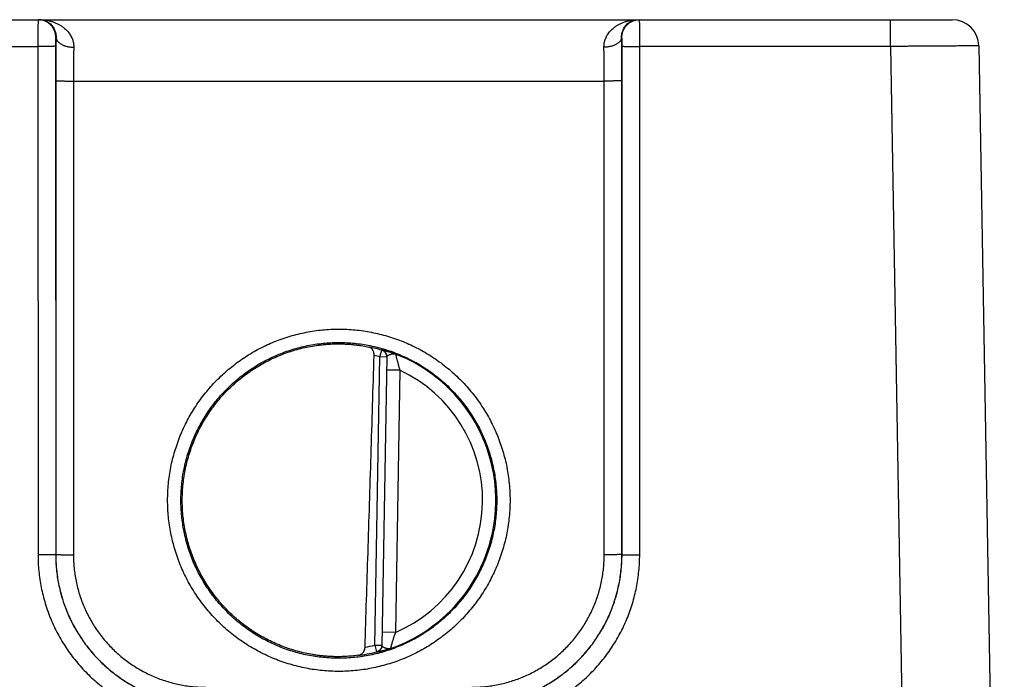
# Model space of a CAD drawing. Header units: inches. Extents: x 0 to 34, y 0 to 22.
# Tile 40 of 83: x 22.886 to 24, y 7.053 to 7.799. Entities that reach past the tile are written whole.
import ezdxf

# ---------------------------------------------------------------- set-up
doc = ezdxf.new("R2010")
doc.units = ezdxf.units.IN
doc.header["$LTSCALE"] = 1.87
doc.header["$MEASUREMENT"] = 0
doc.layers.get('0').update_dxf_attribs({"linetype": 'CONTINUOUS'})

msp = doc.modelspace()

# ---------------------------------------------------------------- linework, layer by layer
at = {"color": 7, "linetype": 'CONTINUOUS'}
for p, q in [((19.947, 7.7992), (23.941, 7.7992)), ((23.871, 7.769), (23.871, 7.7992)), ((22.927, 7.7792), (22.9266, 7.7792)), ((23.5673, 7.7792), (23.5669, 7.7792)), ((22.6574, 7.769), (22.9065, 7.769)), ((22.9065, 7.769), (22.9066, 7.1936)), ((22.9265, 7.7691), (22.9266, 7.1938)), ((23.5674, 7.1938), (23.5674, 7.7691)), ((23.871, 7.769), (23.5874, 7.769)), ((23.5874, 7.1936), (23.5874, 7.769)), ((23.871, 7.769), (23.8999, 6.1093)), ((23.971, 7.7697), (24, 6.1102)), ((22.9267, 7.73), (22.9266, 7.1939)), ((22.9467, 7.7298), (22.9466, 7.1937)), ((22.9467, 7.7298), (23.5472, 7.7298)), ((23.5473, 7.1937), (23.5472, 7.7298)), ((23.5673, 7.1939), (23.5672, 7.73)), ((23.2934, 7.4176), (23.2956, 7.4251)), ((23.2877, 7.0913), (23.2934, 7.4176)), ((23.3013, 7.4174), (23.2934, 7.4176)), ((23.3013, 7.4178), (23.2956, 7.0908)), ((23.316, 7.4024), (23.301, 7.4026)), ((23.316, 7.4024), (23.3109, 7.1057)), ((22.9266, 7.1938), (22.9266, 7.1939)), ((23.5674, 7.1938), (23.5673, 7.1939)), ((23.3109, 7.1057), (23.2959, 7.106)), ((23.2877, 7.0913), (23.2956, 7.0912)), ((23.2877, 7.0913), (23.2896, 7.0837))]:
    msp.add_line(p, q, dxfattribs=at)
for centre, radius, start, end in [((23.941, 7.7692), 0.03, 1, 89.9988), ((23.247, 7.2552), 0.1768, 74.0306, 78.9352), ((23.247, 7.2552), 0.1776, 289.2017, 68.7984), ((23.247, 7.2552), 0.1689, 74.0306, 76.3334), ((23.247, 7.2552), 0.1626, 293.1447, 64.8553), ((23.247, 7.2552), 0.1689, 280.096, 283.9697), ((23.247, 7.2552), 0.1768, 277.0061, 283.9694)]:
    msp.add_arc(centre, radius, start, end, dxfattribs=at)
for points, knots in [([(22.9066, 7.7992), (22.9066, 7.7992), (22.9067, 7.799), (22.9066, 7.7988), (22.9066, 7.7984), (22.9066, 7.7978), (22.9066, 7.7971), (22.9066, 7.7962), (22.9066, 7.7951), (22.9065, 7.7939), (22.9065, 7.7925), (22.9065, 7.7911), (22.9065, 7.7895), (22.9065, 7.7878), (22.9065, 7.7859), (22.9065, 7.784), (22.9065, 7.782), (22.9065, 7.7799), (22.9065, 7.7778), (22.9065, 7.7756), (22.9065, 7.7734), (22.9065, 7.7712), (22.9065, 7.7697), (22.9065, 7.769)], [0, 0, 0, 0, 0.002841, 0.011256, 0.025216, 0.044644, 0.069431, 0.09944, 0.1345, 0.174412, 0.218948, 0.267855, 0.320861, 0.377665, 0.437941, 0.501349, 0.567523, 0.636074, 0.706592, 0.778665, 0.851874, 0.925794, 1, 1, 1, 1]), ([(22.9083, 7.7992), (22.9092, 7.7992), (22.9111, 7.7991), (22.9138, 7.7984), (22.9163, 7.7974), (22.9186, 7.796), (22.9207, 7.7944), (22.9224, 7.7926), (22.9238, 7.7907), (22.9249, 7.7887), (22.9258, 7.7867), (22.9264, 7.7848), (22.9268, 7.7829), (22.927, 7.781), (22.927, 7.7798), (22.927, 7.7792)], [0, 0, 0, 0, 0.092105, 0.183428, 0.273279, 0.360839, 0.445541, 0.527002, 0.604974, 0.679332, 0.750122, 0.817362, 0.881198, 0.941935, 1, 1, 1, 1]), ([(22.9083, 7.7992), (22.9096, 7.7992), (22.9122, 7.7991), (22.9162, 7.7986), (22.9199, 7.7978), (22.9235, 7.7968), (22.9269, 7.7955), (22.93, 7.7939), (22.9329, 7.7923), (22.9355, 7.7904), (22.9377, 7.7885), (22.9397, 7.7865), (22.9414, 7.7844), (22.9429, 7.7823), (22.9441, 7.7802), (22.9451, 7.7781), (22.9458, 7.7761), (22.9464, 7.774), (22.9467, 7.772), (22.947, 7.7701), (22.947, 7.7687), (22.947, 7.7681)], [0, 0, 0, 0, 0.07228, 0.143787, 0.213996, 0.282318, 0.348216, 0.411362, 0.471542, 0.528698, 0.582827, 0.634063, 0.682545, 0.728496, 0.772137, 0.813718, 0.85351, 0.891754, 0.928719, 0.964695, 1, 1, 1, 1]), ([(22.9266, 7.7792), (22.9266, 7.7798), (22.9266, 7.7809), (22.9264, 7.7825), (22.926, 7.7841), (22.9256, 7.7857), (22.925, 7.7873), (22.9242, 7.7887), (22.9234, 7.7902), (22.9224, 7.7915), (22.9214, 7.7928), (22.9202, 7.7939), (22.9189, 7.795), (22.9176, 7.796), (22.9162, 7.7968), (22.9147, 7.7975), (22.9131, 7.7982), (22.9116, 7.7986), (22.9099, 7.799), (22.9088, 7.7991), (22.9083, 7.7991)], [0, 0, 0, 0, 0.055558, 0.111115, 0.166673, 0.222231, 0.277789, 0.333347, 0.388904, 0.444461, 0.500018, 0.555574, 0.611129, 0.666684, 0.722238, 0.777791, 0.833344, 0.888896, 0.944448, 1, 1, 1, 1]), ([(23.5469, 7.7681), (23.5469, 7.7687), (23.547, 7.7701), (23.5472, 7.772), (23.5475, 7.774), (23.5481, 7.7761), (23.5489, 7.7781), (23.5498, 7.7802), (23.551, 7.7823), (23.5525, 7.7844), (23.5542, 7.7865), (23.5562, 7.7885), (23.5584, 7.7904), (23.561, 7.7923), (23.5639, 7.7939), (23.567, 7.7955), (23.5704, 7.7968), (23.574, 7.7978), (23.5778, 7.7986), (23.5817, 7.7991), (23.5843, 7.7992), (23.5856, 7.7992)], [0, 0, 0, 0, 0.035306, 0.071281, 0.108246, 0.14649, 0.186282, 0.227863, 0.271504, 0.317455, 0.365937, 0.417172, 0.471302, 0.528457, 0.588637, 0.651783, 0.717681, 0.786003, 0.856212, 0.92772, 1, 1, 1, 1]), ([(23.5669, 7.7792), (23.5669, 7.7798), (23.5669, 7.781), (23.5671, 7.7829), (23.5675, 7.7848), (23.5681, 7.7867), (23.569, 7.7887), (23.5701, 7.7907), (23.5715, 7.7926), (23.5732, 7.7944), (23.5753, 7.796), (23.5776, 7.7974), (23.5801, 7.7984), (23.5828, 7.7991), (23.5847, 7.7992), (23.5856, 7.7992)], [0, 0, 0, 0, 0.058065, 0.118803, 0.182638, 0.249878, 0.320668, 0.395026, 0.472997, 0.554458, 0.63916, 0.72672, 0.816572, 0.907894, 1, 1, 1, 1]), ([(23.5673, 7.7792), (23.5673, 7.7798), (23.5673, 7.7809), (23.5675, 7.7825), (23.5679, 7.7841), (23.5683, 7.7857), (23.5689, 7.7873), (23.5697, 7.7887), (23.5705, 7.7902), (23.5715, 7.7915), (23.5725, 7.7928), (23.5737, 7.7939), (23.575, 7.795), (23.5763, 7.796), (23.5777, 7.7968), (23.5792, 7.7975), (23.5808, 7.7982), (23.5824, 7.7986), (23.584, 7.799), (23.5851, 7.7991), (23.5856, 7.7991)], [0, 0, 0, 0, 0.055559, 0.111119, 0.166678, 0.222237, 0.277795, 0.333353, 0.38891, 0.444467, 0.500023, 0.555578, 0.611133, 0.666687, 0.72224, 0.777793, 0.833345, 0.888897, 0.944449, 1, 1, 1, 1]), ([(23.5874, 7.769), (23.5874, 7.7697), (23.5874, 7.7712), (23.5874, 7.7734), (23.5874, 7.7757), (23.5874, 7.7778), (23.5874, 7.78), (23.5874, 7.782), (23.5874, 7.784), (23.5874, 7.786), (23.5874, 7.7878), (23.5874, 7.7895), (23.5874, 7.7911), (23.5874, 7.7926), (23.5874, 7.7939), (23.5874, 7.7951), (23.5873, 7.7962), (23.5873, 7.7971), (23.5873, 7.7978), (23.5873, 7.7984), (23.5873, 7.7988), (23.5873, 7.799), (23.5873, 7.7992), (23.5873, 7.7992)], [0, 0, 0, 0, 0.074565, 0.148756, 0.222148, 0.29433, 0.364895, 0.433448, 0.499599, 0.562969, 0.623196, 0.679943, 0.732891, 0.781739, 0.826208, 0.866047, 0.901028, 0.930949, 0.955641, 0.97497, 0.988839, 0.997187, 1, 1, 1, 1]), ([(22.9266, 7.7792), (22.9266, 7.7792), (22.9266, 7.7791), (22.9266, 7.779), (22.9266, 7.7787), (22.9266, 7.7784), (22.9266, 7.778), (22.9265, 7.7775), (22.9265, 7.7769), (22.9265, 7.7762), (22.9265, 7.7755), (22.9265, 7.7747), (22.9265, 7.7738), (22.9265, 7.7729), (22.9265, 7.772), (22.9265, 7.7711), (22.9265, 7.7701), (22.9265, 7.7694), (22.9265, 7.7691)], [0, 0, 0, 0, 0.004957, 0.019213, 0.043001, 0.076204, 0.118503, 0.169301, 0.228038, 0.294208, 0.367195, 0.446353, 0.531001, 0.620242, 0.712959, 0.807967, 0.90404, 1, 1, 1, 1]), ([(22.927, 7.7792), (22.927, 7.7778), (22.9269, 7.7748), (22.9269, 7.7702), (22.9269, 7.7655), (22.9268, 7.7607), (22.9268, 7.7557), (22.9268, 7.7506), (22.9267, 7.7455), (22.9267, 7.7403), (22.9267, 7.7352), (22.9267, 7.7317), (22.9267, 7.73)], [0, 0, 0, 0, 0.08863, 0.18116, 0.27715, 0.3761, 0.477469, 0.580686, 0.685155, 0.790267, 0.895417, 1, 1, 1, 1]), ([(22.927, 7.7792), (22.927, 7.7789), (22.9271, 7.7782), (22.9273, 7.7773), (22.9277, 7.7763), (22.9283, 7.7754), (22.9289, 7.7745), (22.9298, 7.7737), (22.9307, 7.7729), (22.9318, 7.7721), (22.933, 7.7714), (22.9342, 7.7707), (22.9356, 7.7701), (22.9371, 7.7696), (22.9386, 7.7692), (22.9402, 7.7688), (22.9419, 7.7685), (22.9435, 7.7683), (22.9453, 7.7681), (22.9464, 7.7681), (22.947, 7.7681)], [0, 0, 0, 0, 0.038863, 0.078512, 0.119518, 0.162361, 0.207409, 0.254921, 0.305046, 0.357844, 0.413287, 0.471282, 0.531674, 0.594258, 0.658788, 0.724984, 0.792539, 0.861124, 0.930396, 1, 1, 1, 1]), ([(23.5669, 7.7792), (23.5669, 7.7789), (23.5668, 7.7782), (23.5666, 7.7773), (23.5662, 7.7763), (23.5657, 7.7754), (23.565, 7.7745), (23.5641, 7.7737), (23.5632, 7.7729), (23.5621, 7.7721), (23.561, 7.7714), (23.5597, 7.7707), (23.5583, 7.7701), (23.5568, 7.7696), (23.5553, 7.7692), (23.5537, 7.7688), (23.5521, 7.7685), (23.5504, 7.7683), (23.5487, 7.7681), (23.5475, 7.7681), (23.5469, 7.7681)], [0, 0, 0, 0, 0.038864, 0.078514, 0.119521, 0.162365, 0.207415, 0.254927, 0.305054, 0.357852, 0.413296, 0.471291, 0.531683, 0.594266, 0.658795, 0.72499, 0.792544, 0.861128, 0.930398, 1, 1, 1, 1]), ([(23.5672, 7.73), (23.5672, 7.7317), (23.5672, 7.7352), (23.5672, 7.7403), (23.5672, 7.7455), (23.5671, 7.7506), (23.5671, 7.7557), (23.5671, 7.7607), (23.5671, 7.7655), (23.567, 7.7702), (23.567, 7.7748), (23.5669, 7.7778), (23.5669, 7.7792)], [0, 0, 0, 0, 0.104593, 0.209746, 0.314859, 0.419327, 0.522541, 0.623906, 0.722853, 0.818841, 0.91137, 1, 1, 1, 1]), ([(23.5674, 7.7691), (23.5674, 7.7694), (23.5674, 7.7701), (23.5674, 7.7711), (23.5674, 7.772), (23.5674, 7.773), (23.5674, 7.7739), (23.5674, 7.7747), (23.5674, 7.7755), (23.5674, 7.7762), (23.5674, 7.7769), (23.5674, 7.7775), (23.5674, 7.778), (23.5673, 7.7784), (23.5673, 7.7787), (23.5673, 7.779), (23.5673, 7.7791), (23.5673, 7.7792), (23.5673, 7.7792)], [0, 0, 0, 0, 0.096056, 0.192315, 0.287535, 0.380446, 0.469795, 0.554453, 0.633577, 0.706483, 0.772582, 0.831261, 0.881924, 0.924059, 0.957152, 0.98084, 0.995052, 1, 1, 1, 1]), ([(22.9265, 7.7691), (22.9264, 7.7691), (22.9263, 7.7691), (22.9261, 7.7691), (22.9257, 7.7691), (22.9251, 7.7691), (22.9244, 7.7691), (22.9236, 7.769), (22.9227, 7.769), (22.9216, 7.769), (22.9205, 7.769), (22.9192, 7.769), (22.9178, 7.769), (22.9163, 7.769), (22.9148, 7.769), (22.9132, 7.769), (22.9116, 7.769), (22.9099, 7.769), (22.9082, 7.769), (22.907, 7.769), (22.9065, 7.769)], [0, 0, 0, 0, 0.005279, 0.017929, 0.037878, 0.064985, 0.099047, 0.139813, 0.18698, 0.240196, 0.299067, 0.363154, 0.43198, 0.505033, 0.581769, 0.661618, 0.743985, 0.828258, 0.913808, 1, 1, 1, 1]), ([(22.947, 7.7681), (22.947, 7.767), (22.9469, 7.7646), (22.9469, 7.7611), (22.9468, 7.7574), (22.9468, 7.7536), (22.9468, 7.7498), (22.9468, 7.7459), (22.9467, 7.7419), (22.9467, 7.7379), (22.9467, 7.7339), (22.9467, 7.7312), (22.9467, 7.7298)], [0, 0, 0, 0, 0.089899, 0.182928, 0.278758, 0.377065, 0.477519, 0.579783, 0.683514, 0.788363, 0.893979, 1, 1, 1, 1]), ([(23.5472, 7.7298), (23.5472, 7.7312), (23.5472, 7.7339), (23.5472, 7.7379), (23.5472, 7.7419), (23.5471, 7.7459), (23.5471, 7.7498), (23.5471, 7.7536), (23.5471, 7.7574), (23.547, 7.7611), (23.547, 7.7646), (23.5469, 7.767), (23.5469, 7.7681)], [0, 0, 0, 0, 0.106021, 0.211637, 0.316486, 0.420217, 0.522481, 0.622935, 0.721242, 0.817073, 0.910102, 1, 1, 1, 1]), ([(23.5674, 7.7691), (23.5675, 7.7691), (23.5676, 7.7691), (23.5678, 7.7691), (23.5682, 7.7691), (23.5688, 7.7691), (23.5695, 7.7691), (23.5703, 7.769), (23.5712, 7.769), (23.5723, 7.769), (23.5735, 7.769), (23.5747, 7.769), (23.5761, 7.769), (23.5776, 7.769), (23.5791, 7.769), (23.5807, 7.769), (23.5823, 7.769), (23.584, 7.769), (23.5857, 7.769), (23.5869, 7.769), (23.5874, 7.769)], [0, 0, 0, 0, 0.005279, 0.017928, 0.037876, 0.064981, 0.099043, 0.139808, 0.186974, 0.24019, 0.299061, 0.363148, 0.431974, 0.505028, 0.581765, 0.661615, 0.743983, 0.828256, 0.913807, 1, 1, 1, 1]), ([(23.971, 7.7697), (23.971, 7.7697), (23.9707, 7.7698), (23.9703, 7.7697), (23.9694, 7.7697), (23.9684, 7.7697), (23.967, 7.7696), (23.9653, 7.7696), (23.9633, 7.7696), (23.961, 7.7696), (23.9584, 7.7695), (23.9556, 7.7695), (23.9524, 7.7695), (23.9491, 7.7695), (23.9455, 7.7694), (23.9416, 7.7694), (23.9375, 7.7694), (23.9333, 7.7693), (23.9288, 7.7693), (23.9241, 7.7693), (23.9193, 7.7692), (23.9143, 7.7692), (23.9092, 7.7692), (23.904, 7.7691), (23.8986, 7.7691), (23.8932, 7.7691), (23.8877, 7.769), (23.8822, 7.769), (23.8766, 7.769), (23.8728, 7.769), (23.871, 7.769)], [0, 0, 0, 0, 0.00158, 0.006301, 0.014153, 0.025111, 0.03914, 0.056194, 0.07622, 0.099153, 0.124918, 0.153429, 0.18459, 0.218302, 0.254459, 0.292949, 0.333656, 0.376457, 0.421225, 0.467825, 0.516116, 0.565942, 0.617145, 0.669558, 0.723016, 0.777353, 0.832397, 0.887976, 0.943907, 1, 1, 1, 1]), ([(22.9267, 7.73), (22.9268, 7.73), (22.9269, 7.73), (22.9271, 7.73), (22.9275, 7.73), (22.9281, 7.7299), (22.9287, 7.7299), (22.9296, 7.7299), (22.9305, 7.7299), (22.9316, 7.7299), (22.9327, 7.7299), (22.934, 7.7299), (22.9354, 7.7299), (22.9368, 7.7298), (22.9384, 7.7298), (22.94, 7.7298), (22.9416, 7.7298), (22.9433, 7.7298), (22.945, 7.7298), (22.9461, 7.7298), (22.9467, 7.7298)], [0, 0, 0, 0, 0.005279, 0.017929, 0.03788, 0.064987, 0.099051, 0.139818, 0.186986, 0.240204, 0.299075, 0.363163, 0.431989, 0.505041, 0.581777, 0.661625, 0.743991, 0.828261, 0.91381, 1, 1, 1, 1]), ([(23.5672, 7.73), (23.5672, 7.73), (23.567, 7.73), (23.5668, 7.73), (23.5664, 7.73), (23.5658, 7.7299), (23.5652, 7.7299), (23.5644, 7.7299), (23.5634, 7.7299), (23.5624, 7.7299), (23.5612, 7.7299), (23.5599, 7.7299), (23.5585, 7.7299), (23.5571, 7.7298), (23.5555, 7.7298), (23.5539, 7.7298), (23.5523, 7.7298), (23.5506, 7.7298), (23.5489, 7.7298), (23.5478, 7.7298), (23.5472, 7.7298)], [0, 0, 0, 0, 0.005279, 0.017929, 0.03788, 0.064987, 0.099051, 0.139818, 0.186986, 0.240204, 0.299075, 0.363162, 0.431988, 0.505041, 0.581777, 0.661625, 0.74399, 0.828261, 0.91381, 1, 1, 1, 1]), ([(23.247, 7.0616), (23.2439, 7.0616), (23.2377, 7.0618), (23.2284, 7.0624), (23.2192, 7.0635), (23.21, 7.0651), (23.2008, 7.0671), (23.1918, 7.0696), (23.1828, 7.0724), (23.1741, 7.0758), (23.1655, 7.0795), (23.1571, 7.0836), (23.1489, 7.0882), (23.1409, 7.0931), (23.1332, 7.0984), (23.1257, 7.1041), (23.1186, 7.1102), (23.1117, 7.1165), (23.1052, 7.1232), (23.0989, 7.1303), (23.0931, 7.1376), (23.0875, 7.1451), (23.0824, 7.153), (23.0776, 7.1611), (23.0733, 7.1693), (23.0693, 7.1778), (23.0658, 7.1865), (23.0627, 7.1954), (23.06, 7.2043), (23.0578, 7.2134), (23.0559, 7.2226), (23.0546, 7.2319), (23.0537, 7.2412), (23.0532, 7.2506), (23.0532, 7.26), (23.0537, 7.2693), (23.0546, 7.2787), (23.0559, 7.288), (23.0577, 7.2972), (23.06, 7.3063), (23.0627, 7.3152), (23.0658, 7.3241), (23.0693, 7.3328), (23.0733, 7.3413), (23.0776, 7.3496), (23.0824, 7.3576), (23.0875, 7.3655), (23.093, 7.3731), (23.0989, 7.3804), (23.1051, 7.3874), (23.1117, 7.3941), (23.1186, 7.4005), (23.1257, 7.4065), (23.1332, 7.4122), (23.1409, 7.4175), (23.1489, 7.4224), (23.1571, 7.427), (23.1655, 7.4311), (23.1741, 7.4349), (23.1828, 7.4382), (23.1917, 7.4411), (23.2008, 7.4435), (23.2099, 7.4455), (23.2192, 7.4471), (23.2284, 7.4482), (23.2377, 7.4489), (23.2439, 7.449), (23.247, 7.449)], [0, 0, 0, 0, 0.015204, 0.030471, 0.045789, 0.061145, 0.076528, 0.091928, 0.107335, 0.122738, 0.138133, 0.153523, 0.168912, 0.184305, 0.199703, 0.215104, 0.230506, 0.245906, 0.261305, 0.276703, 0.2921, 0.307498, 0.322897, 0.338296, 0.353694, 0.369093, 0.38449, 0.399888, 0.415286, 0.430683, 0.446081, 0.461479, 0.476878, 0.492276, 0.507675, 0.523074, 0.538473, 0.553871, 0.56927, 0.584669, 0.600067, 0.615466, 0.630865, 0.646263, 0.661662, 0.677061, 0.69246, 0.707858, 0.723255, 0.738653, 0.754052, 0.769452, 0.784854, 0.800255, 0.815653, 0.831045, 0.846434, 0.861823, 0.877219, 0.892626, 0.908038, 0.923445, 0.938835, 0.954197, 0.969521, 0.984793, 1, 1, 1, 1]), ([(23.247, 7.449), (23.25, 7.449), (23.2562, 7.4489), (23.2655, 7.4482), (23.2747, 7.4471), (23.284, 7.4455), (23.2931, 7.4435), (23.3021, 7.4411), (23.3111, 7.4382), (23.3198, 7.4349), (23.3284, 7.4311), (23.3368, 7.427), (23.345, 7.4224), (23.353, 7.4175), (23.3607, 7.4122), (23.3682, 7.4065), (23.3753, 7.4005), (23.3822, 7.3941), (23.3888, 7.3874), (23.395, 7.3804), (23.4009, 7.3731), (23.4064, 7.3655), (23.4115, 7.3577), (23.4163, 7.3496), (23.4206, 7.3413), (23.4246, 7.3328), (23.4281, 7.3241), (23.4312, 7.3153), (23.4339, 7.3063), (23.4362, 7.2972), (23.438, 7.288), (23.4393, 7.2787), (23.4402, 7.2694), (23.4407, 7.26), (23.4407, 7.2506), (23.4402, 7.2413), (23.4393, 7.2319), (23.438, 7.2227), (23.4362, 7.2135), (23.4339, 7.2044), (23.4312, 7.1954), (23.4281, 7.1866), (23.4246, 7.1779), (23.4206, 7.1694), (23.4163, 7.1611), (23.4115, 7.153), (23.4064, 7.1452), (23.4009, 7.1376), (23.395, 7.1303), (23.3888, 7.1233), (23.3822, 7.1166), (23.3754, 7.1102), (23.3682, 7.1041), (23.3607, 7.0985), (23.353, 7.0931), (23.345, 7.0882), (23.3369, 7.0837), (23.3285, 7.0795), (23.3199, 7.0758), (23.3111, 7.0725), (23.3022, 7.0696), (23.2931, 7.0671), (23.284, 7.0651), (23.2747, 7.0635), (23.2655, 7.0624), (23.2562, 7.0618), (23.25, 7.0616), (23.247, 7.0616)], [0, 0, 0, 0, 0.015204, 0.030471, 0.045789, 0.061145, 0.076528, 0.091928, 0.107335, 0.122739, 0.138133, 0.153523, 0.168912, 0.184305, 0.199703, 0.215105, 0.230506, 0.245907, 0.261305, 0.276703, 0.2921, 0.307498, 0.322897, 0.338296, 0.353695, 0.369093, 0.384491, 0.399888, 0.415286, 0.430683, 0.446081, 0.461479, 0.476878, 0.492276, 0.507675, 0.523074, 0.538473, 0.553871, 0.56927, 0.584669, 0.600067, 0.615466, 0.630865, 0.646263, 0.661662, 0.677061, 0.69246, 0.707858, 0.723255, 0.738653, 0.754051, 0.769452, 0.784854, 0.800255, 0.815653, 0.831045, 0.846433, 0.861823, 0.877219, 0.892626, 0.908038, 0.923445, 0.938835, 0.954197, 0.969521, 0.984793, 1, 1, 1, 1]), ([(23.247, 7.0765), (23.244, 7.0765), (23.238, 7.0766), (23.2291, 7.0773), (23.2203, 7.0784), (23.2115, 7.0799), (23.2028, 7.0819), (23.1942, 7.0843), (23.1858, 7.0872), (23.1775, 7.0904), (23.1694, 7.0941), (23.1614, 7.0982), (23.1537, 7.1026), (23.1462, 7.1075), (23.139, 7.1127), (23.132, 7.1182), (23.1253, 7.1241), (23.119, 7.1304), (23.1129, 7.1369), (23.1072, 7.1437), (23.1018, 7.1508), (23.0968, 7.1582), (23.0921, 7.1658), (23.0879, 7.1736), (23.084, 7.1816), (23.0805, 7.1898), (23.0775, 7.1982), (23.0749, 7.2067), (23.0727, 7.2153), (23.0709, 7.2241), (23.0696, 7.2329), (23.0687, 7.2417), (23.0682, 7.2506), (23.0682, 7.2595), (23.0687, 7.2684), (23.0695, 7.2773), (23.0709, 7.2861), (23.0726, 7.2949), (23.0748, 7.3035), (23.0774, 7.312), (23.0805, 7.3204), (23.0839, 7.3286), (23.0878, 7.3366), (23.0921, 7.3445), (23.0967, 7.3521), (23.1017, 7.3595), (23.1071, 7.3666), (23.1128, 7.3734), (23.1189, 7.3799), (23.1253, 7.3862), (23.132, 7.3921), (23.1389, 7.3976), (23.1462, 7.4029), (23.1537, 7.4077), (23.1614, 7.4122), (23.1693, 7.4162), (23.1775, 7.4199), (23.1858, 7.4232), (23.1942, 7.426), (23.2028, 7.4284), (23.2115, 7.4304), (23.2203, 7.432), (23.2291, 7.4331), (23.238, 7.4337), (23.244, 7.4339), (23.247, 7.4339)], [0, 0, 0, 0, 0.015878, 0.031758, 0.047638, 0.063516, 0.079392, 0.095267, 0.111143, 0.12702, 0.142898, 0.158776, 0.174652, 0.190525, 0.206397, 0.222266, 0.238135, 0.254003, 0.269871, 0.285737, 0.301602, 0.317466, 0.333328, 0.349189, 0.365048, 0.380905, 0.396762, 0.412618, 0.428474, 0.444331, 0.460189, 0.476048, 0.491909, 0.507771, 0.523635, 0.5395, 0.555366, 0.571233, 0.587102, 0.602972, 0.618843, 0.634715, 0.650588, 0.666463, 0.682338, 0.698215, 0.714093, 0.729972, 0.745852, 0.761733, 0.777615, 0.793497, 0.80938, 0.825264, 0.84115, 0.857036, 0.872923, 0.888809, 0.904694, 0.920578, 0.936462, 0.952347, 0.968233, 0.984118, 1, 1, 1, 1]), ([(23.2235, 7.4309), (23.2249, 7.431), (23.2275, 7.4313), (23.2314, 7.4317), (23.2354, 7.432), (23.2393, 7.4322), (23.2431, 7.4323), (23.2457, 7.4324), (23.247, 7.4323)], [0, 0, 0, 0, 0.170011, 0.338814, 0.506317, 0.67242, 0.83702, 1, 1, 1, 1]), ([(23.247, 7.4339), (23.2499, 7.4339), (23.2559, 7.4337), (23.2648, 7.4331), (23.2736, 7.432), (23.2824, 7.4304), (23.2911, 7.4284), (23.2997, 7.426), (23.3081, 7.4232), (23.3164, 7.4199), (23.3245, 7.4162), (23.3325, 7.4122), (23.3402, 7.4077), (23.3477, 7.4029), (23.3549, 7.3977), (23.3619, 7.3921), (23.3686, 7.3862), (23.375, 7.38), (23.381, 7.3735), (23.3867, 7.3666), (23.3921, 7.3595), (23.3971, 7.3522), (23.4018, 7.3446), (23.406, 7.3368), (23.4099, 7.3287), (23.4134, 7.3205), (23.4164, 7.3122), (23.419, 7.3036), (23.4212, 7.295), (23.423, 7.2863), (23.4243, 7.2775), (23.4252, 7.2686), (23.4257, 7.2597), (23.4257, 7.2508), (23.4252, 7.2419), (23.4244, 7.2331), (23.423, 7.2242), (23.4213, 7.2155), (23.4191, 7.2069), (23.4165, 7.1984), (23.4134, 7.19), (23.41, 7.1818), (23.4061, 7.1737), (23.4018, 7.1659), (23.3972, 7.1583), (23.3922, 7.1509), (23.3868, 7.1438), (23.3811, 7.137), (23.375, 7.1304), (23.3686, 7.1242), (23.3619, 7.1183), (23.355, 7.1127), (23.3477, 7.1075), (23.3402, 7.1027), (23.3325, 7.0982), (23.3246, 7.0941), (23.3164, 7.0905), (23.3081, 7.0872), (23.2997, 7.0844), (23.2911, 7.0819), (23.2824, 7.08), (23.2736, 7.0784), (23.2648, 7.0773), (23.2559, 7.0766), (23.2499, 7.0765), (23.247, 7.0765)], [0, 0, 0, 0, 0.015878, 0.031758, 0.047638, 0.063516, 0.079392, 0.095268, 0.111143, 0.127021, 0.142899, 0.158776, 0.174652, 0.190526, 0.206397, 0.222266, 0.238135, 0.254003, 0.269871, 0.285738, 0.301603, 0.317466, 0.333328, 0.349189, 0.365048, 0.380905, 0.396762, 0.412618, 0.428474, 0.444331, 0.460189, 0.476048, 0.491908, 0.507771, 0.523634, 0.539499, 0.555365, 0.571233, 0.587101, 0.602971, 0.618842, 0.634715, 0.650588, 0.666462, 0.682338, 0.698215, 0.714093, 0.729972, 0.745852, 0.761733, 0.777615, 0.793497, 0.80938, 0.825264, 0.84115, 0.857037, 0.872923, 0.888809, 0.904694, 0.920578, 0.936462, 0.952347, 0.968233, 0.984118, 1, 1, 1, 1]), ([(23.247, 7.4323), (23.2483, 7.4323), (23.2511, 7.4323), (23.2552, 7.4321), (23.2592, 7.4319), (23.2631, 7.4315), (23.2669, 7.4311), (23.2706, 7.4306), (23.2742, 7.43), (23.2776, 7.4294), (23.2798, 7.4289), (23.2809, 7.4287)], [0, 0, 0, 0, 0.121209, 0.240732, 0.358296, 0.473537, 0.586145, 0.695604, 0.801462, 0.903097, 1, 1, 1, 1]), ([(23.2174, 7.0806), (23.2145, 7.0811), (23.2087, 7.0822), (23.2002, 7.0843), (23.1917, 7.0869), (23.1834, 7.0898), (23.1752, 7.0932), (23.1672, 7.097), (23.1595, 7.1012), (23.1519, 7.1057), (23.1445, 7.1106), (23.1375, 7.1159), (23.1307, 7.1215), (23.1241, 7.1275), (23.1179, 7.1338), (23.112, 7.1404), (23.1065, 7.1472), (23.1013, 7.1544), (23.0964, 7.1618), (23.0919, 7.1694), (23.0879, 7.1772), (23.0842, 7.1852), (23.0809, 7.1934), (23.078, 7.2018), (23.0755, 7.2103), (23.0735, 7.2189), (23.0719, 7.2276), (23.0708, 7.2363), (23.07, 7.2451), (23.0697, 7.2539), (23.0699, 7.2628), (23.0705, 7.2716), (23.0715, 7.2804), (23.073, 7.2891), (23.0749, 7.2977), (23.0772, 7.3062), (23.08, 7.3146), (23.0831, 7.3229), (23.0867, 7.3309), (23.0907, 7.3388), (23.095, 7.3465), (23.0998, 7.354), (23.1049, 7.3612), (23.1103, 7.3681), (23.1161, 7.3748), (23.1222, 7.3812), (23.1287, 7.3872), (23.1354, 7.393), (23.1424, 7.3983), (23.1497, 7.4034), (23.1572, 7.408), (23.1649, 7.4123), (23.1728, 7.4162), (23.1809, 7.4197), (23.1892, 7.4228), (23.1976, 7.4255), (23.2062, 7.4277), (23.2148, 7.4295), (23.2206, 7.4305), (23.2235, 7.4309)], [0, 0, 0, 0, 0.017535, 0.035087, 0.052634, 0.070163, 0.087708, 0.105261, 0.1228, 0.140332, 0.157884, 0.175434, 0.192964, 0.210508, 0.228063, 0.245606, 0.263137, 0.280689, 0.298241, 0.315774, 0.333317, 0.350872, 0.368418, 0.38595, 0.403501, 0.421055, 0.438591, 0.456131, 0.473686, 0.491236, 0.508767, 0.526316, 0.543871, 0.561411, 0.578947, 0.596502, 0.614053, 0.631584, 0.64913, 0.666685, 0.684228, 0.70176, 0.719313, 0.736864, 0.754396, 0.771939, 0.789493, 0.807037, 0.824567, 0.842117, 0.859668, 0.877201, 0.89474, 0.912293, 0.929838, 0.947366, 0.964913, 0.982465, 1, 1, 1, 1]), ([(23.2869, 7.4193), (23.2869, 7.4196), (23.2869, 7.4201), (23.2868, 7.4208), (23.2867, 7.4216), (23.2866, 7.4223), (23.2864, 7.4231), (23.2861, 7.4239), (23.2858, 7.4246), (23.2854, 7.4253), (23.2849, 7.426), (23.2844, 7.4266), (23.2838, 7.4272), (23.2832, 7.4277), (23.2825, 7.4281), (23.2817, 7.4285), (23.2812, 7.4286), (23.2809, 7.4287)], [0, 0, 0, 0, 0.060603, 0.123282, 0.187488, 0.252529, 0.318494, 0.38546, 0.452944, 0.520437, 0.588218, 0.656223, 0.724111, 0.791841, 0.86021, 0.929514, 1, 1, 1, 1]), ([(23.3013, 7.4178), (23.3013, 7.4181), (23.3013, 7.4187), (23.3012, 7.4195), (23.3009, 7.4203), (23.3006, 7.4211), (23.3002, 7.4219), (23.2998, 7.4226), (23.2992, 7.4233), (23.2986, 7.4239), (23.2979, 7.4244), (23.2972, 7.4249), (23.2964, 7.4252), (23.2959, 7.4254), (23.2956, 7.4255)], [0, 0, 0, 0, 0.083325, 0.166653, 0.249981, 0.333311, 0.416641, 0.499974, 0.583307, 0.666643, 0.74998, 0.833318, 0.916658, 1, 1, 1, 1]), ([(23.2956, 7.4251), (23.2956, 7.4252), (23.2956, 7.4253), (23.2956, 7.4254), (23.2956, 7.4255), (23.2956, 7.4255)], [0, 0, 0, 0, 0.333444, 0.666735, 1, 1, 1, 1]), ([(23.2956, 7.4255), (23.2956, 7.4255), (23.2958, 7.4255), (23.2959, 7.4255), (23.2964, 7.4254), (23.2969, 7.4253), (23.2976, 7.4251), (23.2985, 7.4249), (23.2996, 7.4246), (23.3008, 7.4242), (23.3022, 7.4238), (23.3037, 7.4234), (23.3054, 7.4228), (23.3072, 7.4222), (23.3091, 7.4215), (23.3105, 7.421), (23.3112, 7.4208)], [0, 0, 0, 0, 0.004834, 0.019363, 0.044187, 0.079508, 0.125454, 0.181991, 0.248965, 0.32621, 0.413527, 0.510933, 0.618405, 0.735824, 0.863086, 1, 1, 1, 1]), ([(23.3013, 7.4183), (23.3012, 7.4186), (23.3011, 7.4192), (23.3009, 7.42), (23.3006, 7.4208), (23.3002, 7.4216), (23.2998, 7.4223), (23.2992, 7.4229), (23.2986, 7.4235), (23.2979, 7.4241), (23.2972, 7.4245), (23.2964, 7.4249), (23.2959, 7.4251), (23.2956, 7.4251)], [0, 0, 0, 0, 0.090902, 0.181806, 0.27271, 0.363616, 0.454523, 0.545432, 0.636343, 0.727255, 0.818169, 0.909083, 1, 1, 1, 1]), ([(23.3013, 7.4178), (23.3013, 7.4179), (23.3014, 7.4182), (23.3017, 7.4187), (23.3022, 7.4191), (23.3029, 7.4195), (23.3038, 7.4199), (23.3048, 7.4203), (23.3059, 7.4206), (23.307, 7.4209), (23.3081, 7.4211), (23.3092, 7.4211), (23.3102, 7.421), (23.3109, 7.4209), (23.3112, 7.4208)], [0, 0, 0, 0, 0.036562, 0.081155, 0.139353, 0.214679, 0.307511, 0.409988, 0.513269, 0.617294, 0.720561, 0.82035, 0.91326, 1, 1, 1, 1]), ([(23.3112, 7.4208), (23.3112, 7.4207), (23.3112, 7.4206), (23.3112, 7.4205), (23.3113, 7.4202), (23.3114, 7.4198), (23.3115, 7.4193), (23.3117, 7.4187), (23.3118, 7.4179), (23.312, 7.4171), (23.3123, 7.4161), (23.3125, 7.4151), (23.3128, 7.4139), (23.3132, 7.4125), (23.3136, 7.4111), (23.314, 7.4096), (23.3144, 7.4079), (23.3149, 7.4061), (23.3155, 7.4043), (23.3158, 7.403), (23.316, 7.4024)], [0, 0, 0, 0, 0.004099, 0.013868, 0.029359, 0.05065, 0.07783, 0.11101, 0.150305, 0.195846, 0.247737, 0.306074, 0.370916, 0.442314, 0.520266, 0.604697, 0.695402, 0.791928, 0.893682, 1, 1, 1, 1]), ([(23.2766, 7.0889), (23.2777, 7.1246), (23.28, 7.197), (23.2835, 7.3071), (23.2857, 7.3816), (23.2869, 7.4193)], [0, 0, 0, 0, 0.32385, 0.657103, 1, 1, 1, 1]), ([(22.9266, 7.1938), (22.9265, 7.1938), (22.9264, 7.1938), (22.9261, 7.1937), (22.9257, 7.1937), (22.9252, 7.1937), (22.9245, 7.1937), (22.9237, 7.1937), (22.9228, 7.1937), (22.9217, 7.1937), (22.9205, 7.1937), (22.9193, 7.1937), (22.9179, 7.1936), (22.9164, 7.1936), (22.9149, 7.1936), (22.9133, 7.1936), (22.9117, 7.1936), (22.91, 7.1936), (22.9083, 7.1936), (22.9071, 7.1936), (22.9066, 7.1936)], [0, 0, 0, 0, 0.005279, 0.017928, 0.037878, 0.064984, 0.099046, 0.139812, 0.186979, 0.240195, 0.299065, 0.363152, 0.431978, 0.505031, 0.581767, 0.661617, 0.743984, 0.828257, 0.913808, 1, 1, 1, 1]), ([(22.9066, 7.1936), (22.9066, 7.1905), (22.9067, 7.1843), (22.9074, 7.175), (22.9085, 7.1658), (22.9101, 7.1566), (22.9122, 7.1475), (22.9147, 7.1385), (22.9176, 7.1296), (22.9209, 7.1209), (22.9247, 7.1124), (22.9289, 7.1041), (22.9335, 7.0959), (22.9385, 7.0881), (22.9439, 7.0804), (22.9496, 7.0731), (22.9557, 7.066), (22.9622, 7.0592), (22.9689, 7.0528), (22.976, 7.0467), (22.9833, 7.041), (22.991, 7.0356), (22.9989, 7.0306), (23.007, 7.026), (23.0153, 7.0218), (23.0238, 7.018), (23.0325, 7.0147), (23.0414, 7.0118), (23.0504, 7.0093), (23.0595, 7.0072), (23.0687, 7.0056), (23.078, 7.0045), (23.0873, 7.0038), (23.0935, 7.0037), (23.0966, 7.0037)], [0, 0, 0, 0, 0.031088, 0.062265, 0.093504, 0.124781, 0.156074, 0.18736, 0.218626, 0.24988, 0.281133, 0.312391, 0.343655, 0.374919, 0.406181, 0.43744, 0.468697, 0.499952, 0.531209, 0.562467, 0.593728, 0.624993, 0.656262, 0.68753, 0.718793, 0.750051, 0.781312, 0.812586, 0.843881, 0.875184, 0.906471, 0.937719, 0.968904, 1, 1, 1, 1]), ([(22.9266, 7.1939), (22.9266, 7.1911), (22.9268, 7.1855), (22.9274, 7.1772), (22.9284, 7.1689), (22.9298, 7.1607), (22.9317, 7.1525), (22.9339, 7.1445), (22.9365, 7.1365), (22.9395, 7.1288), (22.9429, 7.1211), (22.9467, 7.1137), (22.9508, 7.1064), (22.9552, 7.0994), (22.96, 7.0925), (22.9652, 7.086), (22.9706, 7.0797), (22.9764, 7.0736), (22.9824, 7.0679), (22.9887, 7.0624), (22.9953, 7.0573), (23.0021, 7.0525), (23.0091, 7.048), (23.0164, 7.0439), (23.0239, 7.0401), (23.0315, 7.0368), (23.0393, 7.0338), (23.0472, 7.0311), (23.0552, 7.0289), (23.0634, 7.0271), (23.0716, 7.0256), (23.0799, 7.0246), (23.0882, 7.024), (23.0938, 7.0239), (23.0966, 7.0239)], [0, 0, 0, 0, 0.031281, 0.062564, 0.093843, 0.125116, 0.156383, 0.187647, 0.218907, 0.250164, 0.281416, 0.312662, 0.343899, 0.375128, 0.406352, 0.437572, 0.46879, 0.500009, 0.531229, 0.56245, 0.593674, 0.624901, 0.656134, 0.687374, 0.71862, 0.749872, 0.781128, 0.812386, 0.843647, 0.874911, 0.906179, 0.937452, 0.968727, 1, 1, 1, 1]), ([(22.9266, 7.1939), (22.9267, 7.1939), (22.9268, 7.1939), (22.927, 7.1938), (22.9274, 7.1938), (22.928, 7.1938), (22.9287, 7.1938), (22.9295, 7.1938), (22.9304, 7.1938), (22.9315, 7.1938), (22.9327, 7.1937), (22.9339, 7.1937), (22.9353, 7.1937), (22.9368, 7.1937), (22.9383, 7.1937), (22.9399, 7.1937), (22.9415, 7.1937), (22.9432, 7.1937), (22.9449, 7.1937), (22.9461, 7.1937), (22.9466, 7.1937)], [0, 0, 0, 0, 0.005279, 0.017929, 0.037879, 0.064985, 0.099047, 0.139813, 0.18698, 0.240197, 0.299067, 0.363154, 0.43198, 0.505033, 0.58177, 0.661618, 0.743986, 0.828258, 0.913808, 1, 1, 1, 1]), ([(22.9266, 7.1938), (22.9266, 7.191), (22.9267, 7.1854), (22.9273, 7.1771), (22.9283, 7.1688), (22.9298, 7.1606), (22.9316, 7.1524), (22.9338, 7.1444), (22.9364, 7.1365), (22.9394, 7.1287), (22.9428, 7.1211), (22.9466, 7.1136), (22.9507, 7.1064), (22.9552, 7.0993), (22.96, 7.0925), (22.9651, 7.0859), (22.9705, 7.0796), (22.9763, 7.0736), (22.9823, 7.0678), (22.9886, 7.0624), (22.9952, 7.0572), (23.002, 7.0524), (23.0091, 7.048), (23.0163, 7.0439), (23.0238, 7.0401), (23.0314, 7.0367), (23.0392, 7.0337), (23.0471, 7.0311), (23.0552, 7.0289), (23.0633, 7.027), (23.0716, 7.0256), (23.0799, 7.0246), (23.0882, 7.024), (23.0938, 7.0238), (23.0966, 7.0238)], [0, 0, 0, 0, 0.031267, 0.062537, 0.093805, 0.12507, 0.156333, 0.187593, 0.218849, 0.2501, 0.281346, 0.312584, 0.343817, 0.375043, 0.406263, 0.437479, 0.468693, 0.499907, 0.531123, 0.562342, 0.593566, 0.624797, 0.656035, 0.687281, 0.718533, 0.749792, 0.781057, 0.812327, 0.843601, 0.874878, 0.906157, 0.937439, 0.968721, 1, 1, 1, 1]), ([(22.9466, 7.1937), (22.9466, 7.1912), (22.9468, 7.1861), (22.9473, 7.1786), (22.9483, 7.1711), (22.9496, 7.1636), (22.9513, 7.1562), (22.9534, 7.1488), (22.9559, 7.1416), (22.9587, 7.1346), (22.9619, 7.1276), (22.9654, 7.1209), (22.9692, 7.1143), (22.9734, 7.108), (22.9779, 7.1018), (22.9827, 7.0959), (22.9878, 7.0903), (22.9932, 7.0849), (22.9989, 7.0798), (23.0048, 7.075), (23.0109, 7.0705), (23.0173, 7.0663), (23.0238, 7.0625), (23.0306, 7.0589), (23.0375, 7.0558), (23.0445, 7.0529), (23.0517, 7.0505), (23.0591, 7.0484), (23.0665, 7.0467), (23.074, 7.0453), (23.0815, 7.0444), (23.089, 7.0438), (23.0941, 7.0437), (23.0966, 7.0437)], [0, 0, 0, 0, 0.032005, 0.064128, 0.09634, 0.128615, 0.160928, 0.193255, 0.225572, 0.257868, 0.290152, 0.322433, 0.354723, 0.387021, 0.41932, 0.451616, 0.483907, 0.516196, 0.548485, 0.580779, 0.613075, 0.645367, 0.67765, 0.709925, 0.7422, 0.774487, 0.806795, 0.839115, 0.87142, 0.903687, 0.935891, 0.968005, 1, 1, 1, 1]), ([(23.3973, 7.0239), (23.4001, 7.0239), (23.4057, 7.024), (23.414, 7.0246), (23.4223, 7.0256), (23.4305, 7.0271), (23.4387, 7.0289), (23.4467, 7.0311), (23.4546, 7.0338), (23.4624, 7.0368), (23.47, 7.0401), (23.4775, 7.0439), (23.4848, 7.048), (23.4918, 7.0525), (23.4986, 7.0573), (23.5052, 7.0624), (23.5115, 7.0679), (23.5175, 7.0736), (23.5233, 7.0796), (23.5287, 7.086), (23.5339, 7.0925), (23.5387, 7.0993), (23.5431, 7.1064), (23.5472, 7.1137), (23.551, 7.1211), (23.5544, 7.1287), (23.5574, 7.1365), (23.56, 7.1445), (23.5622, 7.1525), (23.5641, 7.1607), (23.5655, 7.1689), (23.5665, 7.1772), (23.5671, 7.1855), (23.5673, 7.1911), (23.5673, 7.1939)], [0, 0, 0, 0, 0.031272, 0.062544, 0.093814, 0.125078, 0.156337, 0.187592, 0.218845, 0.250095, 0.281341, 0.312581, 0.343813, 0.375038, 0.406258, 0.437476, 0.468694, 0.499912, 0.531132, 0.562354, 0.59358, 0.624811, 0.656048, 0.687293, 0.718545, 0.749803, 0.781066, 0.812331, 0.8436, 0.874873, 0.90615, 0.937433, 0.968717, 1, 1, 1, 1]), ([(23.3973, 7.0437), (23.3998, 7.0437), (23.4049, 7.0438), (23.4124, 7.0444), (23.4199, 7.0453), (23.4274, 7.0467), (23.4348, 7.0484), (23.4422, 7.0505), (23.4494, 7.0529), (23.4564, 7.0558), (23.4633, 7.0589), (23.4701, 7.0625), (23.4766, 7.0663), (23.483, 7.0705), (23.4891, 7.075), (23.495, 7.0798), (23.5007, 7.0849), (23.5061, 7.0903), (23.5112, 7.0959), (23.516, 7.1018), (23.5205, 7.108), (23.5247, 7.1143), (23.5285, 7.1209), (23.532, 7.1276), (23.5352, 7.1346), (23.538, 7.1416), (23.5405, 7.1488), (23.5426, 7.1562), (23.5443, 7.1636), (23.5456, 7.1711), (23.5466, 7.1786), (23.5471, 7.1861), (23.5473, 7.1912), (23.5473, 7.1937)], [0, 0, 0, 0, 0.031994, 0.064106, 0.096308, 0.128572, 0.160874, 0.193191, 0.225498, 0.257784, 0.29006, 0.322334, 0.354618, 0.386911, 0.419206, 0.4515, 0.483789, 0.516078, 0.548369, 0.580665, 0.612965, 0.645262, 0.677551, 0.709833, 0.742116, 0.774413, 0.806731, 0.839061, 0.871377, 0.903655, 0.93587, 0.967994, 1, 1, 1, 1]), ([(23.3974, 7.0238), (23.4001, 7.0238), (23.4057, 7.024), (23.414, 7.0246), (23.4223, 7.0256), (23.4306, 7.027), (23.4387, 7.0289), (23.4468, 7.0311), (23.4547, 7.0337), (23.4625, 7.0367), (23.4701, 7.0401), (23.4776, 7.0439), (23.4848, 7.048), (23.4919, 7.0524), (23.4987, 7.0572), (23.5053, 7.0624), (23.5116, 7.0678), (23.5176, 7.0736), (23.5234, 7.0796), (23.5288, 7.0859), (23.5339, 7.0925), (23.5387, 7.0993), (23.5432, 7.1063), (23.5473, 7.1136), (23.5511, 7.1211), (23.5545, 7.1287), (23.5575, 7.1365), (23.5601, 7.1444), (23.5623, 7.1524), (23.5641, 7.1606), (23.5656, 7.1688), (23.5666, 7.1771), (23.5672, 7.1854), (23.5674, 7.191), (23.5674, 7.1938)], [0, 0, 0, 0, 0.031278, 0.062558, 0.093836, 0.125112, 0.156384, 0.187653, 0.218918, 0.250177, 0.281429, 0.312673, 0.343911, 0.375141, 0.406365, 0.437584, 0.4688, 0.500014, 0.531229, 0.562447, 0.59367, 0.624897, 0.656131, 0.687371, 0.718617, 0.749869, 0.781126, 0.812387, 0.843652, 0.87492, 0.906189, 0.93746, 0.968732, 1, 1, 1, 1]), ([(23.3974, 7.0037), (23.4004, 7.0037), (23.4066, 7.0038), (23.4159, 7.0045), (23.4252, 7.0056), (23.4344, 7.0072), (23.4435, 7.0093), (23.4525, 7.0118), (23.4614, 7.0147), (23.4701, 7.018), (23.4786, 7.0218), (23.4869, 7.026), (23.4951, 7.0306), (23.5029, 7.0356), (23.5106, 7.041), (23.5179, 7.0467), (23.525, 7.0528), (23.5318, 7.0592), (23.5382, 7.066), (23.5443, 7.0731), (23.55, 7.0804), (23.5554, 7.0881), (23.5604, 7.0959), (23.565, 7.1041), (23.5692, 7.1124), (23.573, 7.1209), (23.5763, 7.1296), (23.5793, 7.1385), (23.5817, 7.1475), (23.5838, 7.1566), (23.5854, 7.1658), (23.5865, 7.175), (23.5872, 7.1843), (23.5874, 7.1905), (23.5874, 7.1936)], [0, 0, 0, 0, 0.031096, 0.06228, 0.093527, 0.124812, 0.156113, 0.187406, 0.21868, 0.249941, 0.281199, 0.312463, 0.343731, 0.374999, 0.406264, 0.437526, 0.468784, 0.50004, 0.531296, 0.562553, 0.593812, 0.625074, 0.656339, 0.687602, 0.71886, 0.750112, 0.781367, 0.812633, 0.84392, 0.875215, 0.906494, 0.937734, 0.968911, 1, 1, 1, 1]), ([(23.5673, 7.1939), (23.5672, 7.1939), (23.5671, 7.1939), (23.5669, 7.1938), (23.5665, 7.1938), (23.5659, 7.1938), (23.5652, 7.1938), (23.5644, 7.1938), (23.5635, 7.1938), (23.5624, 7.1938), (23.5613, 7.1937), (23.56, 7.1937), (23.5586, 7.1937), (23.5571, 7.1937), (23.5556, 7.1937), (23.554, 7.1937), (23.5524, 7.1937), (23.5507, 7.1937), (23.549, 7.1937), (23.5478, 7.1937), (23.5473, 7.1937)], [0, 0, 0, 0, 0.005279, 0.017929, 0.037879, 0.064985, 0.099047, 0.139813, 0.18698, 0.240197, 0.299067, 0.363154, 0.43198, 0.505033, 0.58177, 0.661618, 0.743986, 0.828258, 0.913808, 1, 1, 1, 1]), ([(23.5674, 7.1938), (23.5674, 7.1938), (23.5675, 7.1938), (23.5678, 7.1937), (23.5682, 7.1937), (23.5687, 7.1937), (23.5694, 7.1937), (23.5702, 7.1937), (23.5711, 7.1937), (23.5722, 7.1937), (23.5734, 7.1937), (23.5746, 7.1937), (23.576, 7.1936), (23.5775, 7.1936), (23.579, 7.1936), (23.5806, 7.1936), (23.5822, 7.1936), (23.5839, 7.1936), (23.5856, 7.1936), (23.5868, 7.1936), (23.5874, 7.1936)], [0, 0, 0, 0, 0.005279, 0.017928, 0.037878, 0.064984, 0.099046, 0.139812, 0.186978, 0.240195, 0.299065, 0.363152, 0.431978, 0.505031, 0.581767, 0.661616, 0.743984, 0.828257, 0.913808, 1, 1, 1, 1]), ([(23.3109, 7.1057), (23.3106, 7.1051), (23.3102, 7.1038), (23.3096, 7.102), (23.3091, 7.1003), (23.3085, 7.0986), (23.3081, 7.0971), (23.3076, 7.0957), (23.3073, 7.0944), (23.3069, 7.0932), (23.3066, 7.0921), (23.3063, 7.0912), (23.3061, 7.0903), (23.3059, 7.0896), (23.3057, 7.089), (23.3056, 7.0885), (23.3055, 7.0881), (23.3054, 7.0878), (23.3054, 7.0876), (23.3054, 7.0876), (23.3054, 7.0875)], [0, 0, 0, 0, 0.10632, 0.208076, 0.304602, 0.395307, 0.479739, 0.55769, 0.629089, 0.69393, 0.752267, 0.804158, 0.849699, 0.888993, 0.922173, 0.949352, 0.970642, 0.986133, 0.995902, 1, 1, 1, 1]), ([(23.2685, 7.0798), (23.2689, 7.0798), (23.2696, 7.08), (23.2706, 7.0803), (23.2715, 7.0807), (23.2724, 7.0812), (23.2732, 7.0818), (23.2739, 7.0824), (23.2744, 7.0831), (23.275, 7.0838), (23.2754, 7.0845), (23.2757, 7.0853), (23.276, 7.086), (23.2763, 7.0868), (23.2764, 7.0875), (23.2765, 7.0882), (23.2766, 7.0887), (23.2766, 7.0889)], [0, 0, 0, 0, 0.083204, 0.163231, 0.240233, 0.314834, 0.387064, 0.456943, 0.52491, 0.590817, 0.654704, 0.716967, 0.777308, 0.835583, 0.892282, 0.947182, 1, 1, 1, 1]), ([(23.2956, 7.0908), (23.2956, 7.0905), (23.2955, 7.09), (23.2954, 7.0891), (23.2951, 7.0883), (23.2948, 7.0875), (23.2944, 7.0868), (23.2939, 7.0861), (23.2933, 7.0854), (23.2927, 7.0848), (23.292, 7.0843), (23.2912, 7.0839), (23.2904, 7.0836), (23.2899, 7.0834), (23.2896, 7.0833)], [0, 0, 0, 0, 0.083328, 0.166655, 0.249982, 0.33331, 0.416639, 0.49997, 0.583303, 0.666638, 0.749976, 0.833315, 0.916657, 1, 1, 1, 1]), ([(23.2955, 7.0904), (23.2955, 7.0901), (23.2954, 7.0896), (23.2952, 7.0888), (23.2949, 7.0881), (23.2946, 7.0874), (23.2941, 7.0867), (23.2936, 7.0861), (23.2931, 7.0855), (23.2925, 7.085), (23.2918, 7.0846), (23.2911, 7.0842), (23.2904, 7.0839), (23.2899, 7.0837), (23.2896, 7.0837)], [0, 0, 0, 0, 0.083768, 0.167438, 0.251044, 0.33464, 0.41831, 0.502171, 0.586096, 0.669729, 0.752851, 0.835442, 0.917693, 1, 1, 1, 1]), ([(23.3054, 7.0875), (23.3046, 7.0873), (23.3033, 7.0868), (23.3013, 7.0862), (23.2995, 7.0857), (23.2978, 7.0852), (23.2962, 7.0848), (23.2949, 7.0844), (23.2936, 7.0841), (23.2926, 7.0839), (23.2917, 7.0837), (23.2909, 7.0835), (23.2904, 7.0834), (23.29, 7.0833), (23.2898, 7.0833), (23.2896, 7.0833), (23.2896, 7.0833)], [0, 0, 0, 0, 0.137154, 0.264479, 0.381866, 0.489275, 0.586623, 0.67392, 0.751154, 0.818114, 0.874629, 0.920547, 0.955845, 0.980652, 0.995169, 1, 1, 1, 1]), ([(23.3054, 7.0875), (23.3051, 7.0874), (23.3044, 7.0873), (23.3034, 7.0872), (23.3023, 7.0873), (23.3012, 7.0876), (23.3001, 7.0878), (23.299, 7.0882), (23.298, 7.0886), (23.2971, 7.0891), (23.2964, 7.0895), (23.2959, 7.09), (23.2956, 7.0904), (23.2956, 7.0907), (23.2956, 7.0908)], [0, 0, 0, 0, 0.086674, 0.179723, 0.279508, 0.382617, 0.486253, 0.589575, 0.692487, 0.785414, 0.860788, 0.919043, 0.9636, 1, 1, 1, 1]), ([(23.247, 7.0782), (23.2456, 7.0782), (23.2428, 7.0782), (23.2387, 7.0784), (23.2345, 7.0786), (23.2303, 7.0789), (23.226, 7.0794), (23.2217, 7.0799), (23.2189, 7.0804), (23.2174, 7.0806)], [0, 0, 0, 0, 0.138051, 0.278003, 0.419579, 0.562788, 0.707285, 0.853111, 1, 1, 1, 1]), ([(23.2685, 7.0798), (23.2674, 7.0796), (23.2651, 7.0793), (23.2617, 7.079), (23.2581, 7.0787), (23.2545, 7.0784), (23.2507, 7.0783), (23.2482, 7.0782), (23.247, 7.0782)], [0, 0, 0, 0, 0.155452, 0.316139, 0.481509, 0.650976, 0.824, 1, 1, 1, 1]), ([(23.2896, 7.0833), (23.2896, 7.0834), (23.2896, 7.0834), (23.2896, 7.0836), (23.2896, 7.0836), (23.2896, 7.0837)], [0, 0, 0, 0, 0.333264, 0.666556, 1, 1, 1, 1])]:
    msp.add_open_spline(points, degree=3, knots=knots, dxfattribs=at)
for points in [[(22.9083, 7.7991), (22.9077, 7.7992), (22.9072, 7.7992), (22.9066, 7.7992)], [(23.5856, 7.7991), (23.5862, 7.7992), (23.5867, 7.7992), (23.5873, 7.7992)], [(23.3013, 7.4178), (23.3013, 7.418), (23.3013, 7.4181), (23.3013, 7.4183)], [(23.3013, 7.4174), (23.3013, 7.4176), (23.3013, 7.4177), (23.3013, 7.4178)], [(23.2956, 7.0908), (23.2956, 7.0907), (23.2956, 7.0905), (23.2955, 7.0904)], [(23.2956, 7.0912), (23.2956, 7.0911), (23.2956, 7.0909), (23.2956, 7.0908)]]:
    msp.add_open_spline(points, degree=3, dxfattribs=at)

doc.saveas('drawing.dxf')
